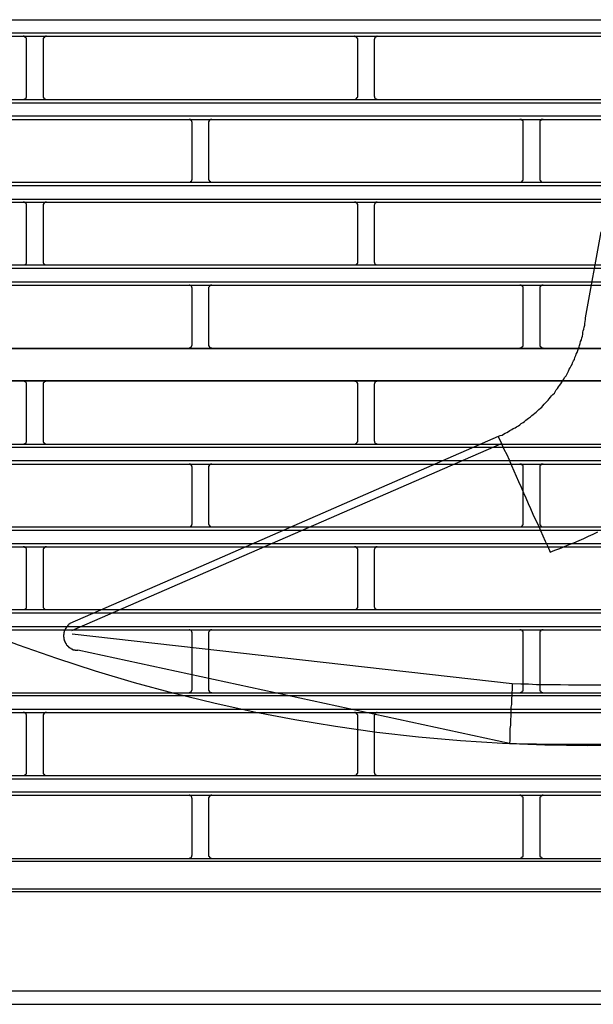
# Model space of a CAD drawing. Header units: millimetres. Extents: x 50532 to 99257, y 49161 to 61325.
# Tile 246 of 256: x 94268 to 94299, y 60934 to 60987. Entities that reach past the tile are written whole.
import ezdxf

# ---------------------------------------------------------------- set-up
doc = ezdxf.new("R2010")
doc.units = ezdxf.units.MM
doc.layers.add('AQUAREA', color=7, linetype='Continuous')

# ---------------------------------------------------------------- blocks, each defined once
blk = doc.blocks.new('SPLIT')
at = {"layer": 'AQUAREA'}
for points in [[(24308.59, -778.89), (24877.69, -778.89)], [(24308.59, -780.85), (24877.69, -780.85)], [(24308.59, -781.34), (24877.69, -781.34)], [(24517.47, -781.83), (24517.47, -781.83), (24517.47, -781.76), (24517.47, -781.69), (24517.47, -781.62), (24517.4, -781.62), (24517.4, -781.55), (24517.33, -781.55), (24517.33, -781.48), (24517.25, -781.48), (24517.25, -781.41), (24517.19, -781.41), (24517.12, -781.41), (24517.12, -781.34), (24517.05, -781.34), (24516.98, -781.34)], [(24517.47, -790.3), (24517.47, -781.83)], [(24520.48, -781.34), (24520.48, -781.34), (24520.4, -781.34), (24520.34, -781.34), (24520.34, -781.41), (24520.27, -781.41), (24520.2, -781.41), (24520.2, -781.48), (24520.13, -781.48), (24520.13, -781.55), (24520.05, -781.55), (24520.05, -781.62), (24519.99, -781.62), (24519.99, -781.69), (24519.99, -781.76), (24519.99, -781.83)], [(24519.99, -781.83), (24519.99, -790.3)], [(24567.1, -781.83), (24567.1, -781.83), (24567.1, -781.76), (24567.1, -781.69), (24567.03, -781.69), (24567.03, -781.62), (24567.03, -781.55), (24566.95, -781.55), (24566.95, -781.48), (24566.89, -781.48), (24566.89, -781.41), (24566.82, -781.41), (24566.75, -781.41), (24566.68, -781.41), (24566.68, -781.34), (24566.6, -781.34)], [(24567.1, -790.3), (24567.1, -781.83)], [(24570.04, -781.34), (24570.04, -781.34), (24569.97, -781.34), (24569.97, -781.41), (24569.9, -781.41), (24569.83, -781.41), (24569.83, -781.48), (24569.75, -781.48), (24569.69, -781.48), (24569.69, -781.55), (24569.69, -781.62), (24569.62, -781.62), (24569.62, -781.69), (24569.62, -781.76), (24569.55, -781.76), (24569.55, -781.83)], [(24569.55, -781.83), (24569.55, -790.3)], [(24308.59, -790.79), (24877.69, -790.79)], [(24308.59, -791.28), (24877.69, -791.28)], [(24516.98, -790.79), (24516.98, -790.79), (24517.05, -790.79), (24517.12, -790.79), (24517.19, -790.79), (24517.19, -790.72), (24517.25, -790.72), (24517.33, -790.72), (24517.33, -790.65), (24517.4, -790.65), (24517.4, -790.58), (24517.4, -790.51), (24517.47, -790.51), (24517.47, -790.44), (24517.47, -790.37), (24517.47, -790.3)], [(24519.99, -790.3), (24519.99, -790.3), (24519.99, -790.37), (24519.99, -790.44), (24519.99, -790.51), (24520.05, -790.51), (24520.05, -790.58), (24520.05, -790.65), (24520.13, -790.65), (24520.2, -790.72), (24520.27, -790.72), (24520.27, -790.79), (24520.34, -790.79), (24520.4, -790.79), (24520.48, -790.79)], [(24566.6, -790.79), (24566.6, -790.79), (24566.68, -790.79), (24566.75, -790.79), (24566.82, -790.72), (24566.89, -790.72), (24566.89, -790.65), (24566.95, -790.65), (24566.95, -790.58), (24567.03, -790.58), (24567.03, -790.51), (24567.03, -790.44), (24567.1, -790.44), (24567.1, -790.37), (24567.1, -790.3)], [(24569.55, -790.3), (24569.55, -790.3), (24569.55, -790.37), (24569.62, -790.37), (24569.62, -790.44), (24569.62, -790.51), (24569.62, -790.58), (24569.69, -790.58), (24569.69, -790.65), (24569.75, -790.65), (24569.75, -790.72), (24569.83, -790.72), (24569.9, -790.72), (24569.9, -790.79), (24569.97, -790.79), (24570.04, -790.79)], [(24308.59, -793.24), (24877.69, -793.24)], [(24308.59, -793.8), (24877.69, -793.8)], [(24542.32, -794.29), (24542.32, -794.22), (24542.32, -794.15), (24542.25, -794.15), (24542.25, -794.08), (24542.25, -794.01), (24542.18, -794.01), (24542.18, -793.94), (24542.1, -793.94), (24542.1, -793.87), (24542.04, -793.87), (24542.04, -793.8), (24541.97, -793.8), (24541.9, -793.8), (24541.83, -793.8)], [(24542.32, -802.69), (24542.32, -794.29)], [(24545.25, -793.8), (24545.25, -793.8), (24545.19, -793.8), (24545.12, -793.8), (24545.05, -793.8), (24545.05, -793.87), (24544.98, -793.87), (24544.9, -793.87), (24544.9, -793.94), (24544.84, -793.94), (24544.84, -794.01), (24544.84, -794.08), (24544.77, -794.08), (24544.77, -794.15), (24544.77, -794.22), (24544.77, -794.29)], [(24544.77, -794.29), (24544.77, -802.69)], [(24591.88, -794.29), (24591.88, -794.22), (24591.88, -794.15), (24591.88, -794.08), (24591.88, -794.01), (24591.8, -794.01), (24591.8, -793.94), (24591.74, -793.94), (24591.74, -793.87), (24591.67, -793.87), (24591.67, -793.8), (24591.6, -793.8), (24591.53, -793.8), (24591.45, -793.8), (24591.39, -793.8)], [(24591.88, -802.69), (24591.88, -794.29)], [(24594.89, -793.8), (24594.89, -793.8), (24594.82, -793.8), (24594.75, -793.8), (24594.68, -793.8), (24594.6, -793.8), (24594.6, -793.87), (24594.54, -793.87), (24594.54, -793.94), (24594.47, -793.94), (24594.47, -794.01), (24594.4, -794.01), (24594.4, -794.08), (24594.4, -794.15), (24594.4, -794.22), (24594.4, -794.29)], [(24594.4, -794.29), (24594.4, -802.69)], [(24308.59, -803.18), (24877.69, -803.18)], [(24541.83, -803.18), (24541.83, -803.18), (24541.9, -803.18), (24541.97, -803.18), (24542.04, -803.18), (24542.04, -803.11), (24542.1, -803.11), (24542.1, -803.04), (24542.18, -803.04), (24542.18, -802.97), (24542.25, -802.97), (24542.25, -802.9), (24542.25, -802.83), (24542.32, -802.76), (24542.32, -802.69)], [(24544.77, -802.69), (24544.77, -802.69), (24544.77, -802.76), (24544.77, -802.83), (24544.84, -802.9), (24544.84, -802.97), (24544.9, -802.97), (24544.9, -803.04), (24544.98, -803.04), (24544.98, -803.11), (24545.05, -803.11), (24545.05, -803.18), (24545.12, -803.18), (24545.19, -803.18), (24545.25, -803.18)], [(24591.39, -803.18), (24591.39, -803.18), (24591.45, -803.18), (24591.53, -803.18), (24591.6, -803.18), (24591.6, -803.11), (24591.67, -803.11), (24591.74, -803.11), (24591.74, -803.04), (24591.8, -803.04), (24591.8, -802.97), (24591.8, -802.9), (24591.88, -802.9), (24591.88, -802.83), (24591.88, -802.76), (24591.88, -802.69)], [(24594.4, -802.69), (24594.4, -802.69), (24594.4, -802.76), (24594.4, -802.83), (24594.4, -802.9), (24594.47, -802.9), (24594.47, -802.97), (24594.47, -803.04), (24594.54, -803.04), (24594.54, -803.11), (24594.6, -803.11), (24594.68, -803.11), (24594.68, -803.18), (24594.75, -803.18), (24594.82, -803.18), (24594.89, -803.18)], [(24308.59, -803.67), (24877.69, -803.67)], [(24308.59, -805.7), (24877.69, -805.7)], [(24308.59, -806.19), (24877.69, -806.19)], [(24517.47, -806.68), (24517.47, -806.68), (24517.47, -806.61), (24517.47, -806.54), (24517.47, -806.47), (24517.4, -806.4), (24517.4, -806.33), (24517.33, -806.33), (24517.33, -806.26), (24517.25, -806.26), (24517.19, -806.19), (24517.12, -806.19), (24517.05, -806.19), (24516.98, -806.19)], [(24520.48, -806.19), (24520.48, -806.19), (24520.4, -806.19), (24520.34, -806.19), (24520.27, -806.19), (24520.2, -806.26), (24520.13, -806.26), (24520.13, -806.33), (24520.05, -806.33), (24520.05, -806.4), (24520.05, -806.47), (24519.99, -806.47), (24519.99, -806.54), (24519.99, -806.61), (24519.99, -806.68)], [(24567.1, -806.68), (24567.1, -806.68), (24567.1, -806.61), (24567.1, -806.54), (24567.1, -806.47), (24567.03, -806.47), (24567.03, -806.4), (24567.03, -806.33), (24566.95, -806.33), (24566.95, -806.26), (24566.89, -806.26), (24566.82, -806.26), (24566.82, -806.19), (24566.75, -806.19), (24566.68, -806.19), (24566.6, -806.19)], [(24570.04, -806.19), (24570.04, -806.19), (24569.97, -806.19), (24569.9, -806.19), (24569.83, -806.19), (24569.83, -806.26), (24569.75, -806.26), (24569.75, -806.33), (24569.69, -806.33), (24569.69, -806.4), (24569.62, -806.4), (24569.62, -806.47), (24569.62, -806.54), (24569.55, -806.61), (24569.55, -806.68)], [(24517.47, -815.08), (24517.47, -806.68)], [(24519.99, -806.68), (24519.99, -815.08)], [(24567.1, -815.08), (24567.1, -806.68)], [(24569.55, -806.68), (24569.55, -815.08)], [(24601.26, -823.48), (24603.57, -810.6)], [(24308.59, -815.57), (24877.69, -815.57)], [(24308.59, -816.06), (24877.69, -816.06)], [(24516.98, -815.57), (24516.98, -815.57), (24517.05, -815.57), (24517.12, -815.57), (24517.19, -815.57), (24517.25, -815.5), (24517.33, -815.5), (24517.33, -815.43), (24517.4, -815.43), (24517.4, -815.36), (24517.47, -815.36), (24517.47, -815.29), (24517.47, -815.22), (24517.47, -815.15), (24517.47, -815.08)], [(24519.99, -815.08), (24519.99, -815.08), (24519.99, -815.15), (24519.99, -815.22), (24519.99, -815.29), (24520.05, -815.36), (24520.05, -815.43), (24520.13, -815.43), (24520.13, -815.5), (24520.2, -815.5), (24520.27, -815.57), (24520.34, -815.57), (24520.4, -815.57), (24520.48, -815.57)], [(24566.6, -815.57), (24566.6, -815.57), (24566.68, -815.57), (24566.75, -815.57), (24566.82, -815.57), (24566.82, -815.5), (24566.89, -815.5), (24566.95, -815.5), (24566.95, -815.43), (24567.03, -815.43), (24567.03, -815.36), (24567.03, -815.29), (24567.1, -815.29), (24567.1, -815.22), (24567.1, -815.15), (24567.1, -815.08)], [(24569.55, -815.08), (24569.55, -815.08), (24569.55, -815.15), (24569.62, -815.22), (24569.62, -815.29), (24569.62, -815.36), (24569.69, -815.36), (24569.69, -815.43), (24569.75, -815.43), (24569.75, -815.5), (24569.83, -815.5), (24569.83, -815.57), (24569.9, -815.57), (24569.97, -815.57), (24570.04, -815.57)], [(24595.94, -858.55), (24596.64, -858.27), (24597.41, -857.99), (24598.11, -857.71), (24598.81, -857.43), (24599.51, -857.15), (24600.28, -856.8), (24600.98, -856.52), (24601.68, -856.17), (24602.38, -855.89), (24603.08, -855.54)], [(24308.59, -818.09), (24877.69, -818.09)], [(24308.59, -818.58), (24877.69, -818.58)], [(24542.32, -819.07), (24542.32, -819.07), (24542.32, -819), (24542.25, -818.93), (24542.25, -818.86), (24542.25, -818.79), (24542.18, -818.79), (24542.18, -818.72), (24542.1, -818.72), (24542.1, -818.65), (24542.04, -818.65), (24541.97, -818.58), (24541.9, -818.58), (24541.83, -818.58)], [(24542.32, -827.47), (24542.32, -819.07)], [(24545.25, -818.58), (24545.25, -818.58), (24545.19, -818.58), (24545.12, -818.58), (24545.05, -818.58), (24545.05, -818.65), (24544.98, -818.65), (24544.98, -818.72), (24544.9, -818.72), (24544.9, -818.79), (24544.84, -818.79), (24544.84, -818.86), (24544.77, -818.93), (24544.77, -819), (24544.77, -819.07)], [(24544.77, -819.07), (24544.77, -827.47)], [(24591.88, -819.07), (24591.88, -819.07), (24591.88, -819), (24591.88, -818.93), (24591.88, -818.86), (24591.8, -818.86), (24591.8, -818.79), (24591.8, -818.72), (24591.74, -818.72), (24591.74, -818.65), (24591.67, -818.65), (24591.6, -818.65), (24591.6, -818.58), (24591.53, -818.58), (24591.45, -818.58), (24591.39, -818.58)], [(24591.88, -827.47), (24591.88, -819.07)], [(24594.89, -818.58), (24594.89, -818.58), (24594.82, -818.58), (24594.75, -818.58), (24594.68, -818.58), (24594.68, -818.65), (24594.6, -818.65), (24594.54, -818.65), (24594.54, -818.72), (24594.47, -818.72), (24594.47, -818.79), (24594.47, -818.86), (24594.4, -818.86), (24594.4, -818.93), (24594.4, -819), (24594.4, -819.07)], [(24594.4, -819.07), (24594.4, -827.47)], [(24588.17, -841.26), (24588.45, -841.12), (24588.73, -841.05), (24588.94, -840.91), (24589.22, -840.77), (24589.43, -840.63), (24589.7, -840.49), (24589.92, -840.35), (24590.2, -840.21), (24590.4, -840.07), (24590.69, -839.93), (24590.9, -839.79), (24591.18, -839.65), (24591.39, -839.51), (24591.6, -839.3), (24591.88, -839.16), (24592.09, -839.02), (24592.3, -838.81), (24592.5, -838.67), (24592.72, -838.53), (24593, -838.32), (24593.2, -838.11), (24593.42, -837.97), (24593.63, -837.76), (24593.84, -837.62), (24594.05, -837.41), (24594.25, -837.2), (24594.47, -836.99), (24594.68, -836.85), (24594.82, -836.64), (24595.03, -836.43), (24595.24, -836.22), (24595.45, -836.01), (24595.66, -835.8), (24595.8, -835.59), (24596.01, -835.38), (24596.15, -835.17), (24596.36, -834.96), (24596.57, -834.75), (24596.71, -834.54), (24596.85, -834.26), (24597.06, -834.05), (24597.2, -833.84), (24597.34, -833.63), (24597.55, -833.35), (24597.69, -833.14), (24597.83, -832.93), (24597.97, -832.65), (24598.11, -832.44), (24598.32, -832.16), (24598.46, -831.95), (24598.6, -831.67), (24598.67, -831.46), (24598.81, -831.18), (24598.95, -830.97), (24599.09, -830.69), (24599.23, -830.48), (24599.3, -830.2), (24599.44, -829.92), (24599.58, -829.71), (24599.65, -829.43), (24599.79, -829.15), (24599.86, -828.94), (24600, -828.66), (24600.07, -828.38), (24600.21, -828.1), (24600.28, -827.82), (24600.35, -827.61), (24600.42, -827.33), (24600.49, -827.05), (24600.63, -826.77), (24600.7, -826.49), (24600.77, -826.21), (24600.84, -825.93), (24600.84, -825.65), (24600.91, -825.44), (24600.98, -825.16), (24601.05, -824.88), (24601.12, -824.6), (24601.12, -824.32), (24601.19, -824.04), (24601.26, -823.76), (24601.26, -823.48)], [(24308.59, -828.03), (24877.69, -828.03)], [(24308.59, -828.1), (24877.69, -828.1)], [(24541.83, -828.03), (24541.83, -828.03), (24541.83, -827.96), (24541.9, -827.96), (24541.97, -827.96), (24542.04, -827.96), (24542.04, -827.89), (24542.1, -827.89), (24542.18, -827.82), (24542.18, -827.75), (24542.25, -827.75), (24542.25, -827.68), (24542.25, -827.61), (24542.32, -827.61), (24542.32, -827.54), (24542.32, -827.47)], [(24544.77, -827.47), (24544.77, -827.54), (24544.77, -827.61), (24544.77, -827.68), (24544.84, -827.68), (24544.84, -827.75), (24544.84, -827.82), (24544.9, -827.82), (24544.9, -827.89), (24544.98, -827.89), (24545.05, -827.96), (24545.12, -827.96), (24545.19, -827.96), (24545.25, -827.96), (24545.25, -828.03)], [(24591.39, -828.03), (24591.39, -828.03), (24591.45, -827.96), (24591.53, -827.96), (24591.6, -827.96), (24591.67, -827.96), (24591.67, -827.89), (24591.74, -827.89), (24591.74, -827.82), (24591.8, -827.82), (24591.8, -827.75), (24591.88, -827.75), (24591.88, -827.68), (24591.88, -827.61), (24591.88, -827.54), (24591.88, -827.47)], [(24594.4, -827.47), (24594.4, -827.54), (24594.4, -827.61), (24594.4, -827.68), (24594.4, -827.75), (24594.47, -827.75), (24594.47, -827.82), (24594.54, -827.82), (24594.54, -827.89), (24594.6, -827.89), (24594.6, -827.96), (24594.68, -827.96), (24594.75, -827.96), (24594.82, -827.96), (24594.89, -828.03)], [(24308.59, -832.86), (24877.69, -832.86)], [(24308.59, -832.93), (24877.69, -832.93)], [(24517.47, -833.42), (24517.47, -833.42), (24517.47, -833.35), (24517.47, -833.28), (24517.47, -833.21), (24517.4, -833.21), (24517.4, -833.14), (24517.33, -833.14), (24517.33, -833.07), (24517.25, -833.07), (24517.25, -833), (24517.19, -833), (24517.12, -833), (24517.05, -832.93), (24516.98, -832.93)], [(24517.47, -841.89), (24517.47, -833.42)], [(24520.48, -832.93), (24520.48, -832.93), (24520.4, -832.93), (24520.34, -833), (24520.27, -833), (24520.2, -833), (24520.2, -833.07), (24520.13, -833.07), (24520.13, -833.14), (24520.05, -833.14), (24520.05, -833.21), (24519.99, -833.21), (24519.99, -833.28), (24519.99, -833.35), (24519.99, -833.42)], [(24519.99, -833.42), (24519.99, -841.89)], [(24567.1, -833.42), (24567.1, -833.42), (24567.1, -833.35), (24567.1, -833.28), (24567.03, -833.28), (24567.03, -833.21), (24567.03, -833.14), (24566.95, -833.14), (24566.95, -833.07), (24566.89, -833.07), (24566.89, -833), (24566.82, -833), (24566.75, -833), (24566.68, -833), (24566.68, -832.93), (24566.6, -832.93)], [(24567.1, -841.89), (24567.1, -833.42)], [(24570.04, -832.93), (24570.04, -832.93), (24569.97, -832.93), (24569.97, -833), (24569.9, -833), (24569.83, -833), (24569.83, -833.07), (24569.75, -833.07), (24569.69, -833.07), (24569.69, -833.14), (24569.69, -833.21), (24569.62, -833.21), (24569.62, -833.28), (24569.62, -833.35), (24569.55, -833.35), (24569.55, -833.42)], [(24569.55, -833.42), (24569.55, -841.89)], [(24588.17, -841.26), (24544.42, -860.37)], [(24588.17, -841.26), (24588.65, -842.31)], [(24308.59, -842.38), (24877.69, -842.38)], [(24308.59, -842.87), (24877.69, -842.87)], [(24516.98, -842.38), (24516.98, -842.38), (24517.05, -842.38), (24517.12, -842.38), (24517.19, -842.38), (24517.19, -842.31), (24517.25, -842.31), (24517.33, -842.31), (24517.33, -842.24), (24517.4, -842.24), (24517.4, -842.17), (24517.4, -842.1), (24517.47, -842.1), (24517.47, -842.03), (24517.47, -841.96), (24517.47, -841.89)], [(24519.99, -841.89), (24519.99, -841.89), (24519.99, -841.96), (24519.99, -842.03), (24519.99, -842.1), (24520.05, -842.1), (24520.05, -842.17), (24520.05, -842.24), (24520.13, -842.24), (24520.2, -842.31), (24520.27, -842.31), (24520.27, -842.38), (24520.34, -842.38), (24520.4, -842.38), (24520.48, -842.38)], [(24524.25, -870.31), (24588.65, -842.31)], [(24566.6, -842.38), (24566.6, -842.38), (24566.68, -842.38), (24566.75, -842.38), (24566.82, -842.38), (24566.82, -842.31), (24566.89, -842.31), (24566.89, -842.24), (24566.95, -842.24), (24566.95, -842.17), (24567.03, -842.17), (24567.03, -842.1), (24567.03, -842.03), (24567.1, -842.03), (24567.1, -841.96), (24567.1, -841.89)], [(24569.55, -841.89), (24569.55, -841.89), (24569.55, -841.96), (24569.62, -841.96), (24569.62, -842.03), (24569.62, -842.1), (24569.62, -842.17), (24569.69, -842.17), (24569.69, -842.24), (24569.75, -842.24), (24569.75, -842.31), (24569.83, -842.31), (24569.9, -842.31), (24569.9, -842.38), (24569.97, -842.38), (24570.04, -842.38)], [(24588.65, -842.31), (24589, -843.15), (24589.43, -843.92), (24589.78, -844.76), (24590.13, -845.6), (24590.48, -846.37), (24590.83, -847.21), (24591.18, -847.98), (24591.6, -848.82), (24591.95, -849.66), (24592.3, -850.43), (24592.65, -851.27), (24593, -852.04), (24593.35, -852.88), (24593.77, -853.72), (24594.12, -854.49), (24594.47, -855.33), (24594.82, -856.1), (24595.17, -856.94), (24595.59, -857.71), (24595.94, -858.55)], [(24308.59, -844.83), (24877.69, -844.83)], [(24308.59, -845.39), (24877.69, -845.39)], [(24542.32, -845.88), (24542.32, -845.81), (24542.32, -845.74), (24542.25, -845.74), (24542.25, -845.67), (24542.25, -845.6), (24542.18, -845.6), (24542.18, -845.53), (24542.1, -845.53), (24542.1, -845.46), (24542.04, -845.46), (24542.04, -845.39), (24541.97, -845.39), (24541.9, -845.39), (24541.83, -845.39)], [(24542.32, -854.28), (24542.32, -845.88)], [(24545.25, -845.39), (24545.25, -845.39), (24545.19, -845.39), (24545.12, -845.39), (24545.05, -845.39), (24545.05, -845.46), (24544.98, -845.46), (24544.9, -845.46), (24544.9, -845.53), (24544.84, -845.53), (24544.84, -845.6), (24544.84, -845.67), (24544.77, -845.67), (24544.77, -845.74), (24544.77, -845.81), (24544.77, -845.88)], [(24544.77, -845.88), (24544.77, -854.28)], [(24591.88, -845.88), (24591.88, -845.81), (24591.88, -845.74), (24591.88, -845.67), (24591.88, -845.6), (24591.8, -845.6), (24591.8, -845.53), (24591.74, -845.53), (24591.74, -845.46), (24591.67, -845.46), (24591.67, -845.39), (24591.6, -845.39), (24591.53, -845.39), (24591.45, -845.39), (24591.39, -845.39)], [(24591.88, -854.28), (24591.88, -845.88)], [(24594.89, -845.39), (24594.89, -845.39), (24594.82, -845.39), (24594.75, -845.39), (24594.68, -845.39), (24594.6, -845.39), (24594.6, -845.46), (24594.54, -845.46), (24594.54, -845.53), (24594.47, -845.53), (24594.47, -845.6), (24594.4, -845.6), (24594.4, -845.67), (24594.4, -845.74), (24594.4, -845.81), (24594.4, -845.88)], [(24594.4, -845.88), (24594.4, -854.28)], [(24308.59, -854.77), (24877.69, -854.77)], [(24541.83, -854.77), (24541.83, -854.77), (24541.9, -854.77), (24541.97, -854.77), (24542.04, -854.77), (24542.04, -854.7), (24542.1, -854.7), (24542.1, -854.63), (24542.18, -854.63), (24542.18, -854.56), (24542.25, -854.56), (24542.25, -854.49), (24542.25, -854.42), (24542.32, -854.35), (24542.32, -854.28)], [(24544.77, -854.28), (24544.77, -854.28), (24544.77, -854.35), (24544.77, -854.42), (24544.84, -854.49), (24544.84, -854.56), (24544.9, -854.56), (24544.9, -854.63), (24544.98, -854.63), (24544.98, -854.7), (24545.05, -854.7), (24545.05, -854.77), (24545.12, -854.77), (24545.19, -854.77), (24545.25, -854.77)], [(24591.39, -854.77), (24591.39, -854.77), (24591.45, -854.77), (24591.53, -854.77), (24591.6, -854.77), (24591.6, -854.7), (24591.67, -854.7), (24591.74, -854.7), (24591.74, -854.63), (24591.8, -854.63), (24591.8, -854.56), (24591.8, -854.49), (24591.88, -854.49), (24591.88, -854.42), (24591.88, -854.35), (24591.88, -854.28)], [(24594.4, -854.28), (24594.4, -854.28), (24594.4, -854.35), (24594.4, -854.42), (24594.4, -854.49), (24594.47, -854.49), (24594.47, -854.56), (24594.47, -854.63), (24594.54, -854.63), (24594.54, -854.7), (24594.6, -854.7), (24594.68, -854.7), (24594.68, -854.77), (24594.75, -854.77), (24594.82, -854.77), (24594.89, -854.77)], [(24308.59, -855.26), (24877.69, -855.26)], [(24308.59, -857.29), (24877.69, -857.29)], [(24308.59, -857.78), (24877.69, -857.78)], [(24517.47, -858.27), (24517.47, -858.27), (24517.47, -858.2), (24517.47, -858.13), (24517.47, -858.06), (24517.4, -857.99), (24517.4, -857.92), (24517.33, -857.92), (24517.33, -857.85), (24517.25, -857.85), (24517.19, -857.85), (24517.19, -857.78), (24517.12, -857.78), (24517.05, -857.78), (24516.98, -857.78)], [(24517.47, -866.67), (24517.47, -858.27)], [(24520.48, -857.78), (24520.48, -857.78), (24520.4, -857.78), (24520.34, -857.78), (24520.27, -857.78), (24520.27, -857.85), (24520.2, -857.85), (24520.13, -857.85), (24520.13, -857.92), (24520.05, -857.92), (24520.05, -857.99), (24520.05, -858.06), (24519.99, -858.06), (24519.99, -858.13), (24519.99, -858.2), (24519.99, -858.27)], [(24519.99, -858.27), (24519.99, -866.67)], [(24567.1, -858.27), (24567.1, -858.27), (24567.1, -858.2), (24567.1, -858.13), (24567.1, -858.06), (24567.03, -858.06), (24567.03, -857.99), (24567.03, -857.92), (24566.95, -857.92), (24566.89, -857.85), (24566.82, -857.85), (24566.82, -857.78), (24566.75, -857.78), (24566.68, -857.78), (24566.6, -857.78)], [(24567.1, -866.67), (24567.1, -858.27)], [(24570.04, -857.78), (24570.04, -857.78), (24569.97, -857.78), (24569.9, -857.78), (24569.83, -857.78), (24569.83, -857.85), (24569.75, -857.85), (24569.75, -857.92), (24569.69, -857.92), (24569.69, -857.99), (24569.62, -857.99), (24569.62, -858.06), (24569.62, -858.13), (24569.55, -858.2), (24569.55, -858.27)], [(24569.55, -858.27), (24569.55, -866.67)], [(24544.42, -860.37), (24523.98, -869.26)], [(24308.59, -867.16), (24877.69, -867.16)], [(24308.59, -867.65), (24877.69, -867.65)], [(24516.98, -867.16), (24516.98, -867.16), (24517.05, -867.16), (24517.12, -867.16), (24517.19, -867.16), (24517.25, -867.09), (24517.33, -867.09), (24517.33, -867.02), (24517.4, -867.02), (24517.4, -866.95), (24517.47, -866.95), (24517.47, -866.88), (24517.47, -866.81), (24517.47, -866.74), (24517.47, -866.67)], [(24519.99, -866.67), (24519.99, -866.67), (24519.99, -866.74), (24519.99, -866.81), (24519.99, -866.88), (24520.05, -866.95), (24520.05, -867.02), (24520.13, -867.02), (24520.13, -867.09), (24520.2, -867.09), (24520.27, -867.16), (24520.34, -867.16), (24520.4, -867.16), (24520.48, -867.16)], [(24566.6, -867.16), (24566.6, -867.16), (24566.68, -867.16), (24566.75, -867.16), (24566.82, -867.16), (24566.82, -867.09), (24566.89, -867.09), (24566.95, -867.09), (24566.95, -867.02), (24567.03, -867.02), (24567.03, -866.95), (24567.03, -866.88), (24567.1, -866.88), (24567.1, -866.81), (24567.1, -866.74), (24567.1, -866.67)], [(24569.55, -866.67), (24569.55, -866.67), (24569.55, -866.74), (24569.62, -866.81), (24569.62, -866.88), (24569.62, -866.95), (24569.69, -866.95), (24569.69, -867.02), (24569.75, -867.02), (24569.75, -867.09), (24569.83, -867.09), (24569.83, -867.16), (24569.9, -867.16), (24569.97, -867.16), (24570.04, -867.16)], [(24523.98, -869.26), (24523.9, -869.33), (24523.84, -869.33), (24523.84, -869.4), (24523.77, -869.4), (24523.77, -869.47), (24523.7, -869.47), (24523.7, -869.54), (24523.63, -869.54), (24523.63, -869.61), (24523.55, -869.68), (24523.55, -869.75), (24523.49, -869.75), (24523.49, -869.82), (24523.42, -869.82), (24523.42, -869.89), (24523.35, -869.96), (24523.35, -870.03), (24523.28, -870.03), (24523.28, -870.1), (24523.28, -870.17), (24523.2, -870.17), (24523.2, -870.24), (24523.2, -870.31), (24523.14, -870.38), (24523.14, -870.45), (24523.14, -870.52), (24523.07, -870.52), (24523.07, -870.59)], [(24523.98, -869.26), (24523.98, -869.26)], [(24308.59, -869.68), (24877.69, -869.68)], [(24308.59, -870.17), (24877.69, -870.17)], [(24523.07, -870.59), (24523.07, -870.59), (24523.07, -870.66), (24523.07, -870.73), (24523.07, -870.8), (24523.07, -870.87), (24523, -870.94), (24523, -871.01), (24523, -871.08), (24523, -871.15), (24523, -871.22), (24523.07, -871.29), (24523.07, -871.36), (24523.07, -871.43), (24523.07, -871.5), (24523.07, -871.57), (24523.07, -871.64), (24523.14, -871.64), (24523.14, -871.71), (24523.14, -871.78), (24523.14, -871.85), (24523.2, -871.85), (24523.2, -871.92), (24523.2, -871.99), (24523.28, -872.06), (24523.28, -872.13), (24523.35, -872.2), (24523.35, -872.27), (24523.42, -872.27), (24523.42, -872.34), (24523.49, -872.41), (24523.49, -872.48), (24523.55, -872.48), (24523.55, -872.55), (24523.63, -872.55), (24523.63, -872.62), (24523.7, -872.62), (24523.7, -872.69), (24523.77, -872.69), (24523.77, -872.76), (24523.84, -872.76), (24523.84, -872.83), (24523.9, -872.83), (24523.98, -872.9), (24524.05, -872.9), (24524.12, -872.97), (24524.19, -873.04), (24524.25, -873.04), (24524.33, -873.04), (24524.33, -873.11), (24524.4, -873.11), (24524.47, -873.11), (24524.47, -873.18), (24524.54, -873.18), (24524.6, -873.18), (24524.68, -873.18), (24524.75, -873.18), (24524.75, -873.25), (24524.82, -873.25), (24524.89, -873.25), (24524.95, -873.25), (24525.03, -873.25), (24525.1, -873.25), (24525.17, -873.25)], [(24524.33, -870.8), (24590.27, -878.22)], [(24542.32, -870.66), (24542.32, -870.66), (24542.32, -870.59), (24542.25, -870.52), (24542.25, -870.45), (24542.25, -870.38), (24542.18, -870.38), (24542.18, -870.31), (24542.1, -870.31), (24542.1, -870.24), (24542.04, -870.24), (24541.97, -870.17), (24541.9, -870.17), (24541.83, -870.17)], [(24542.32, -879.06), (24542.32, -870.66)], [(24545.25, -870.17), (24545.25, -870.17), (24545.19, -870.17), (24545.12, -870.17), (24545.05, -870.17), (24545.05, -870.24), (24544.98, -870.24), (24544.98, -870.31), (24544.9, -870.31), (24544.9, -870.38), (24544.84, -870.38), (24544.84, -870.45), (24544.77, -870.52), (24544.77, -870.59), (24544.77, -870.66)], [(24544.77, -870.66), (24544.77, -879.06)], [(24591.88, -870.66), (24591.88, -870.66), (24591.88, -870.59), (24591.88, -870.52), (24591.88, -870.45), (24591.8, -870.45), (24591.8, -870.38), (24591.8, -870.31), (24591.74, -870.31), (24591.74, -870.24), (24591.67, -870.24), (24591.6, -870.24), (24591.6, -870.17), (24591.53, -870.17), (24591.45, -870.17), (24591.39, -870.17)], [(24591.88, -879.06), (24591.88, -870.66)], [(24594.89, -870.17), (24594.89, -870.17), (24594.82, -870.17), (24594.75, -870.17), (24594.68, -870.17), (24594.68, -870.24), (24594.6, -870.24), (24594.54, -870.24), (24594.54, -870.31), (24594.47, -870.31), (24594.47, -870.38), (24594.47, -870.45), (24594.4, -870.45), (24594.4, -870.52), (24594.4, -870.59), (24594.4, -870.66)], [(24594.4, -870.66), (24594.4, -879.06)], [(24589.85, -887.18), (24525.17, -873.25)], [(24590.27, -878.22), (24590.27, -878.64), (24590.27, -879.13), (24590.2, -879.55), (24590.2, -880.04), (24590.13, -880.46), (24590.13, -880.88), (24590.13, -881.37), (24590.05, -881.79), (24590.05, -882.21), (24590.05, -882.7), (24590.05, -883.12), (24589.99, -883.61), (24589.99, -884.03), (24589.99, -884.45), (24589.92, -884.94), (24589.92, -885.36), (24589.92, -885.78), (24589.92, -886.27), (24589.92, -886.69), (24589.85, -887.18)], [(24590.27, -878.22), (24591.53, -878.29), (24592.72, -878.29), (24593.9, -878.36), (24595.1, -878.36), (24596.29, -878.36), (24597.48, -878.36), (24598.67, -878.43), (24599.86, -878.43), (24601.12, -878.43), (24602.31, -878.43), (24603.5, -878.43), (24604.69, -878.43), (24605.88, -878.36), (24607.07, -878.36), (24608.26, -878.36), (24609.52, -878.29), (24610.71, -878.29), (24611.9, -878.22), (24613.09, -878.22), (24614.28, -878.15)], [(24308.59, -879.62), (24877.69, -879.62)], [(24541.83, -879.62), (24541.83, -879.62), (24541.83, -879.55), (24541.9, -879.55), (24541.97, -879.55), (24542.04, -879.55), (24542.04, -879.48), (24542.1, -879.48), (24542.18, -879.41), (24542.18, -879.34), (24542.25, -879.34), (24542.25, -879.27), (24542.25, -879.2), (24542.32, -879.2), (24542.32, -879.13), (24542.32, -879.06)], [(24544.77, -879.06), (24544.77, -879.13), (24544.77, -879.2), (24544.77, -879.27), (24544.84, -879.27), (24544.84, -879.34), (24544.84, -879.41), (24544.9, -879.41), (24544.9, -879.48), (24544.98, -879.48), (24545.05, -879.55), (24545.12, -879.55), (24545.19, -879.55), (24545.25, -879.55), (24545.25, -879.62)], [(24591.39, -879.62), (24591.39, -879.62), (24591.45, -879.62), (24591.45, -879.55), (24591.53, -879.55), (24591.6, -879.55), (24591.67, -879.55), (24591.67, -879.48), (24591.74, -879.48), (24591.74, -879.41), (24591.8, -879.41), (24591.8, -879.34), (24591.88, -879.34), (24591.88, -879.27), (24591.88, -879.2), (24591.88, -879.13), (24591.88, -879.06)], [(24594.4, -879.06), (24594.4, -879.13), (24594.4, -879.2), (24594.4, -879.27), (24594.4, -879.34), (24594.47, -879.34), (24594.47, -879.41), (24594.54, -879.41), (24594.54, -879.48), (24594.6, -879.48), (24594.6, -879.55), (24594.68, -879.55), (24594.75, -879.55), (24594.82, -879.55), (24594.82, -879.62), (24594.89, -879.62)], [(24308.59, -880.04), (24877.69, -880.04)], [(24308.59, -882.07), (24877.69, -882.07)], [(24308.59, -882.56), (24877.69, -882.56)], [(24517.47, -883.05), (24517.47, -883.05), (24517.47, -882.98), (24517.47, -882.91), (24517.47, -882.84), (24517.4, -882.84), (24517.4, -882.77), (24517.4, -882.7), (24517.33, -882.7), (24517.33, -882.63), (24517.25, -882.63), (24517.19, -882.63), (24517.19, -882.56), (24517.12, -882.56), (24517.05, -882.56), (24516.98, -882.56)], [(24517.47, -883.05), (24517.47, -883.05), (24517.47, -882.98), (24517.47, -882.91), (24517.47, -882.84), (24517.4, -882.84), (24517.4, -882.77), (24517.4, -882.7), (24517.33, -882.7), (24517.33, -882.63), (24517.25, -882.63), (24517.19, -882.63), (24517.19, -882.56), (24517.12, -882.56), (24517.05, -882.56), (24516.98, -882.56)], [(24520.48, -882.56), (24520.48, -882.56), (24520.4, -882.56), (24520.34, -882.56), (24520.27, -882.56), (24520.27, -882.63), (24520.2, -882.63), (24520.13, -882.7), (24520.05, -882.77), (24520.05, -882.84), (24519.99, -882.84), (24519.99, -882.91), (24519.99, -882.98), (24519.99, -883.05)], [(24520.48, -882.56), (24520.48, -882.56), (24520.4, -882.56), (24520.34, -882.56), (24520.27, -882.56), (24520.27, -882.63), (24520.2, -882.63), (24520.13, -882.7), (24520.05, -882.77), (24520.05, -882.84), (24519.99, -882.84), (24519.99, -882.91), (24519.99, -882.98), (24519.99, -883.05)], [(24567.1, -883.05), (24567.1, -883.05), (24567.1, -882.98), (24567.1, -882.91), (24567.03, -882.91), (24567.03, -882.84), (24567.03, -882.77), (24566.95, -882.77), (24566.95, -882.7), (24566.89, -882.7), (24566.89, -882.63), (24566.82, -882.63), (24566.75, -882.56), (24566.68, -882.56), (24566.6, -882.56)], [(24567.1, -883.05), (24567.1, -883.05), (24567.1, -882.98), (24567.1, -882.91), (24567.03, -882.91), (24567.03, -882.84), (24567.03, -882.77), (24566.95, -882.77), (24566.95, -882.7), (24566.89, -882.7), (24566.89, -882.63), (24566.82, -882.63), (24566.75, -882.56), (24566.68, -882.56), (24566.6, -882.56)], [(24570.04, -882.56), (24570.04, -882.56), (24569.97, -882.56), (24569.9, -882.56), (24569.9, -882.63), (24569.83, -882.63), (24569.75, -882.63), (24569.75, -882.7), (24569.69, -882.7), (24569.69, -882.77), (24569.62, -882.77), (24569.62, -882.84), (24569.62, -882.91), (24569.62, -882.98), (24569.55, -882.98), (24569.55, -883.05)], [(24570.04, -882.56), (24570.04, -882.56), (24569.97, -882.56), (24569.9, -882.56), (24569.9, -882.63), (24569.83, -882.63), (24569.75, -882.63), (24569.75, -882.7), (24569.69, -882.7), (24569.69, -882.77), (24569.62, -882.77), (24569.62, -882.84), (24569.62, -882.91), (24569.62, -882.98), (24569.55, -882.98), (24569.55, -883.05)], [(24517.47, -891.52), (24517.47, -883.05)], [(24517.47, -891.52), (24517.47, -883.05)], [(24519.99, -883.05), (24519.99, -891.52)], [(24519.99, -883.05), (24519.99, -891.52)], [(24567.1, -891.52), (24567.1, -883.05)], [(24567.1, -891.52), (24567.1, -883.05)], [(24569.55, -883.05), (24569.55, -891.52)], [(24569.55, -883.05), (24569.55, -891.52)], [(24589.85, -887.18), (24590.9, -887.18), (24591.88, -887.25), (24592.93, -887.25), (24593.9, -887.25), (24594.89, -887.32), (24595.94, -887.32), (24596.92, -887.32), (24597.97, -887.32), (24598.95, -887.32), (24600, -887.32), (24600.98, -887.32), (24601.96, -887.32), (24603.01, -887.32), (24603.99, -887.32), (24605.04, -887.32), (24606.02, -887.32), (24607.07, -887.25), (24608.05, -887.25), (24609.03, -887.25), (24610.08, -887.18)], [(24516.98, -892.01), (24516.98, -892.01), (24517.05, -892.01), (24517.12, -892.01), (24517.12, -891.94), (24517.19, -891.94), (24517.25, -891.94), (24517.25, -891.87), (24517.33, -891.87), (24517.33, -891.8), (24517.4, -891.8), (24517.4, -891.73), (24517.47, -891.73), (24517.47, -891.66), (24517.47, -891.59), (24517.47, -891.52)], [(24516.98, -892.01), (24516.98, -892.01), (24517.05, -892.01), (24517.12, -892.01), (24517.12, -891.94), (24517.19, -891.94), (24517.25, -891.94), (24517.25, -891.87), (24517.33, -891.87), (24517.33, -891.8), (24517.4, -891.8), (24517.4, -891.73), (24517.47, -891.73), (24517.47, -891.66), (24517.47, -891.59), (24517.47, -891.52)], [(24519.99, -891.52), (24519.99, -891.52), (24519.99, -891.59), (24519.99, -891.66), (24519.99, -891.73), (24520.05, -891.73), (24520.05, -891.8), (24520.13, -891.8), (24520.13, -891.87), (24520.2, -891.87), (24520.2, -891.94), (24520.27, -891.94), (24520.34, -891.94), (24520.34, -892.01), (24520.4, -892.01), (24520.48, -892.01)], [(24519.99, -891.52), (24519.99, -891.52), (24519.99, -891.59), (24519.99, -891.66), (24519.99, -891.73), (24520.05, -891.73), (24520.05, -891.8), (24520.13, -891.8), (24520.13, -891.87), (24520.2, -891.87), (24520.2, -891.94), (24520.27, -891.94), (24520.34, -891.94), (24520.34, -892.01), (24520.4, -892.01), (24520.48, -892.01)], [(24566.6, -892.01), (24566.6, -892.01), (24566.68, -892.01), (24566.68, -891.94), (24566.75, -891.94), (24566.82, -891.94), (24566.89, -891.94), (24566.89, -891.87), (24566.95, -891.87), (24566.95, -891.8), (24567.03, -891.8), (24567.03, -891.73), (24567.03, -891.66), (24567.1, -891.66), (24567.1, -891.59), (24567.1, -891.52)], [(24566.6, -892.01), (24566.6, -892.01), (24566.68, -892.01), (24566.68, -891.94), (24566.75, -891.94), (24566.82, -891.94), (24566.89, -891.94), (24566.89, -891.87), (24566.95, -891.87), (24566.95, -891.8), (24567.03, -891.8), (24567.03, -891.73), (24567.03, -891.66), (24567.1, -891.66), (24567.1, -891.59), (24567.1, -891.52)], [(24569.55, -891.52), (24569.55, -891.52), (24569.55, -891.59), (24569.62, -891.59), (24569.62, -891.66), (24569.62, -891.73), (24569.69, -891.73), (24569.69, -891.8), (24569.69, -891.87), (24569.75, -891.87), (24569.83, -891.87), (24569.83, -891.94), (24569.9, -891.94), (24569.97, -891.94), (24569.97, -892.01), (24570.04, -892.01)], [(24569.55, -891.52), (24569.55, -891.52), (24569.55, -891.59), (24569.62, -891.59), (24569.62, -891.66), (24569.62, -891.73), (24569.69, -891.73), (24569.69, -891.8), (24569.69, -891.87), (24569.75, -891.87), (24569.83, -891.87), (24569.83, -891.94), (24569.9, -891.94), (24569.97, -891.94), (24569.97, -892.01), (24570.04, -892.01)], [(24343.87, -892.01), (24842.41, -892.01)], [(24343.87, -892.01), (24842.41, -892.01)], [(24343.87, -892.5), (24842.41, -892.5)], [(24343.87, -894.46), (24842.41, -894.46)], [(24343.87, -894.95), (24842.41, -894.95)], [(24343.87, -894.95), (24842.41, -894.95)], [(24542.32, -895.44), (24542.32, -895.44), (24542.32, -895.37), (24542.25, -895.37), (24542.25, -895.3), (24542.25, -895.23), (24542.18, -895.16), (24542.18, -895.09), (24542.1, -895.09), (24542.1, -895.02), (24542.04, -895.02), (24541.97, -895.02), (24541.97, -894.95), (24541.9, -894.95), (24541.83, -894.95)], [(24542.32, -895.44), (24542.32, -895.44), (24542.32, -895.37), (24542.25, -895.37), (24542.25, -895.3), (24542.25, -895.23), (24542.18, -895.16), (24542.18, -895.09), (24542.1, -895.09), (24542.1, -895.02), (24542.04, -895.02), (24541.97, -895.02), (24541.97, -894.95), (24541.9, -894.95), (24541.83, -894.95)], [(24542.32, -903.91), (24542.32, -895.44)], [(24542.32, -903.91), (24542.32, -895.44)], [(24545.25, -894.95), (24545.25, -894.95), (24545.19, -894.95), (24545.12, -894.95), (24545.12, -895.02), (24545.05, -895.02), (24544.98, -895.02), (24544.98, -895.09), (24544.9, -895.09), (24544.9, -895.16), (24544.84, -895.16), (24544.84, -895.23), (24544.84, -895.3), (24544.77, -895.3), (24544.77, -895.37), (24544.77, -895.44)], [(24545.25, -894.95), (24545.25, -894.95), (24545.19, -894.95), (24545.12, -894.95), (24545.12, -895.02), (24545.05, -895.02), (24544.98, -895.02), (24544.98, -895.09), (24544.9, -895.09), (24544.9, -895.16), (24544.84, -895.16), (24544.84, -895.23), (24544.84, -895.3), (24544.77, -895.3), (24544.77, -895.37), (24544.77, -895.44)], [(24544.77, -895.44), (24544.77, -903.91)], [(24544.77, -895.44), (24544.77, -903.91)], [(24591.88, -895.44), (24591.88, -895.44), (24591.88, -895.37), (24591.88, -895.3), (24591.88, -895.23), (24591.8, -895.23), (24591.8, -895.16), (24591.74, -895.16), (24591.74, -895.09), (24591.67, -895.09), (24591.67, -895.02), (24591.6, -895.02), (24591.53, -895.02), (24591.53, -894.95), (24591.45, -894.95), (24591.39, -894.95)], [(24591.88, -895.44), (24591.88, -895.44), (24591.88, -895.37), (24591.88, -895.3), (24591.88, -895.23), (24591.8, -895.23), (24591.8, -895.16), (24591.74, -895.16), (24591.74, -895.09), (24591.67, -895.09), (24591.67, -895.02), (24591.6, -895.02), (24591.53, -895.02), (24591.53, -894.95), (24591.45, -894.95), (24591.39, -894.95)], [(24591.88, -903.91), (24591.88, -895.44)], [(24591.88, -903.91), (24591.88, -895.44)], [(24594.89, -894.95), (24594.89, -894.95), (24594.82, -894.95), (24594.75, -894.95), (24594.75, -895.02), (24594.68, -895.02), (24594.6, -895.02), (24594.6, -895.09), (24594.54, -895.09), (24594.54, -895.16), (24594.47, -895.16), (24594.47, -895.23), (24594.4, -895.23), (24594.4, -895.3), (24594.4, -895.37), (24594.4, -895.44)], [(24594.89, -894.95), (24594.89, -894.95), (24594.82, -894.95), (24594.75, -894.95), (24594.75, -895.02), (24594.68, -895.02), (24594.6, -895.02), (24594.6, -895.09), (24594.54, -895.09), (24594.54, -895.16), (24594.47, -895.16), (24594.47, -895.23), (24594.4, -895.23), (24594.4, -895.3), (24594.4, -895.37), (24594.4, -895.44)], [(24594.4, -895.44), (24594.4, -903.91)], [(24594.4, -895.44), (24594.4, -903.91)], [(24308.59, -904.4), (24877.69, -904.4)], [(24308.59, -904.82), (24877.69, -904.82)], [(24541.83, -904.4), (24541.83, -904.4), (24541.9, -904.4), (24541.97, -904.4), (24541.97, -904.33), (24542.04, -904.33), (24542.1, -904.33), (24542.1, -904.26), (24542.18, -904.26), (24542.18, -904.19), (24542.25, -904.12), (24542.25, -904.05), (24542.25, -903.98), (24542.32, -903.98), (24542.32, -903.91)], [(24541.83, -904.4), (24541.83, -904.4), (24541.9, -904.4), (24541.97, -904.4), (24541.97, -904.33), (24542.04, -904.33), (24542.1, -904.33), (24542.1, -904.26), (24542.18, -904.26), (24542.18, -904.19), (24542.25, -904.12), (24542.25, -904.05), (24542.25, -903.98), (24542.32, -903.98), (24542.32, -903.91)], [(24544.77, -903.91), (24544.77, -903.91), (24544.77, -903.98), (24544.77, -904.05), (24544.84, -904.05), (24544.84, -904.12), (24544.84, -904.19), (24544.9, -904.19), (24544.9, -904.26), (24544.98, -904.26), (24544.98, -904.33), (24545.05, -904.33), (24545.12, -904.33), (24545.12, -904.4), (24545.19, -904.4), (24545.25, -904.4)], [(24544.77, -903.91), (24544.77, -903.91), (24544.77, -903.98), (24544.77, -904.05), (24544.84, -904.05), (24544.84, -904.12), (24544.84, -904.19), (24544.9, -904.19), (24544.9, -904.26), (24544.98, -904.26), (24544.98, -904.33), (24545.05, -904.33), (24545.12, -904.33), (24545.12, -904.4), (24545.19, -904.4), (24545.25, -904.4)], [(24591.39, -904.4), (24591.39, -904.4), (24591.45, -904.4), (24591.53, -904.4), (24591.53, -904.33), (24591.6, -904.33), (24591.67, -904.33), (24591.67, -904.26), (24591.74, -904.26), (24591.74, -904.19), (24591.8, -904.19), (24591.8, -904.12), (24591.88, -904.12), (24591.88, -904.05), (24591.88, -903.98), (24591.88, -903.91)], [(24591.39, -904.4), (24591.39, -904.4), (24591.45, -904.4), (24591.53, -904.4), (24591.53, -904.33), (24591.6, -904.33), (24591.67, -904.33), (24591.67, -904.26), (24591.74, -904.26), (24591.74, -904.19), (24591.8, -904.19), (24591.8, -904.12), (24591.88, -904.12), (24591.88, -904.05), (24591.88, -903.98), (24591.88, -903.91)], [(24594.4, -903.91), (24594.4, -903.91), (24594.4, -903.98), (24594.4, -904.05), (24594.4, -904.12), (24594.47, -904.12), (24594.47, -904.19), (24594.54, -904.19), (24594.54, -904.26), (24594.6, -904.26), (24594.6, -904.33), (24594.68, -904.33), (24594.75, -904.33), (24594.75, -904.4), (24594.82, -904.4), (24594.89, -904.4)], [(24594.4, -903.91), (24594.4, -903.91), (24594.4, -903.98), (24594.4, -904.05), (24594.4, -904.12), (24594.47, -904.12), (24594.47, -904.19), (24594.54, -904.19), (24594.54, -904.26), (24594.6, -904.26), (24594.6, -904.33), (24594.68, -904.33), (24594.75, -904.33), (24594.75, -904.4), (24594.82, -904.4), (24594.89, -904.4)], [(24308.59, -908.95), (24877.69, -908.95)], [(24308.59, -909.37), (24877.69, -909.37)], [(24316, -924.21), (24870.27, -924.21)], [(24316.35, -926.24), (24869.92, -926.24)]]:
    blk.add_lwpolyline(points, dxfattribs=at)
blk.add_open_spline([(24849.6, -639.5), (24849.6, -502.51), (24738.55, -391.46), (24601.57, -391.46), (24464.58, -391.46), (24353.54, -502.51), (24353.54, -639.5), (24353.54, -776.48), (24464.58, -887.53), (24601.57, -887.53), (24738.55, -887.53), (24849.6, -776.48), (24849.6, -639.5)], degree=3, knots=[0, 0, 0, 0, 1, 1, 1, 2, 2, 2, 3, 3, 3, 4, 4, 4, 4], dxfattribs=at)

msp = doc.modelspace()

# ---------------------------------------------------------------- block references
at = {"lineweight": 13, "xscale": 0.3627524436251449, "yscale": 0.3627524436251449, "zscale": 0.3627524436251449}
msp.add_blockref('SPLIT', (85374.463, 61269.73, 0), dxfattribs=at)

doc.saveas('drawing.dxf')
